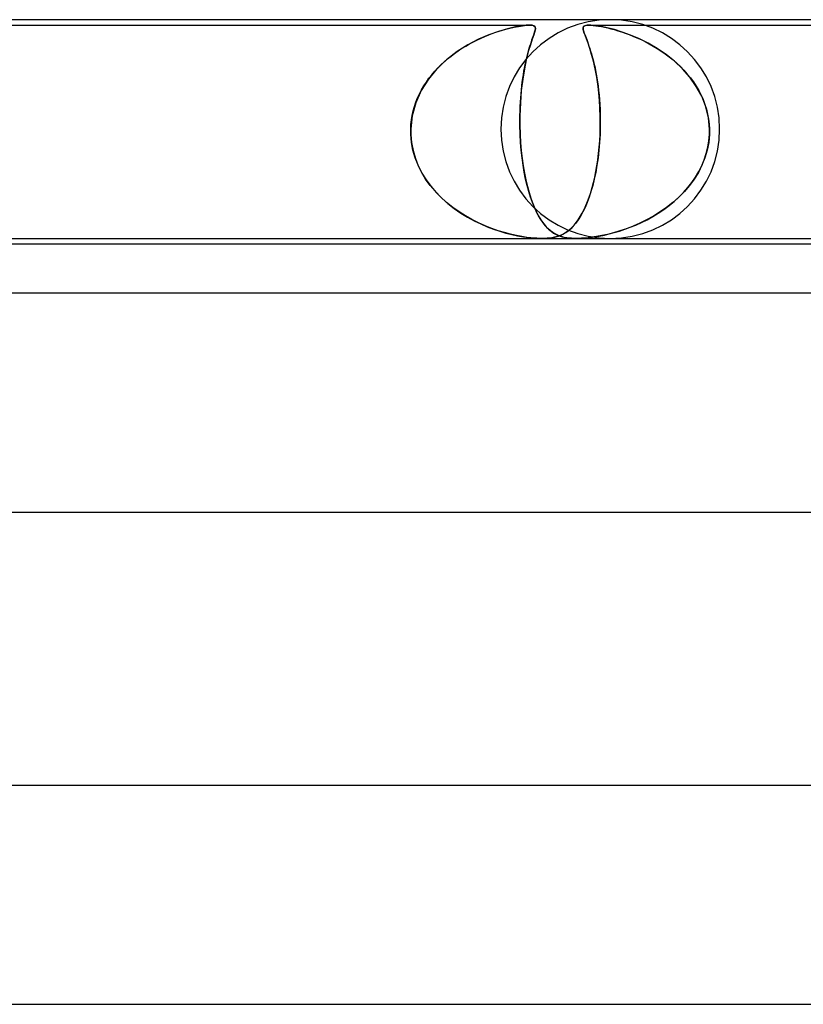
# Model space of a CAD drawing. Header units: millimetres. Extents: x -247 to 247, y -2 to 180.
# Tile 20 of 58: x -101 to -86, y 162 to 180. Entities that reach past the tile are written whole.
import ezdxf

# ---------------------------------------------------------------- set-up
doc = ezdxf.new("R2010")
doc.units = ezdxf.units.MM
doc.layers.add('HIDDEN', color=7, linetype='Continuous')
doc.layers.add('THICK', color=7, linetype='Continuous')

msp = doc.modelspace()

# ---------------------------------------------------------------- linework, layer by layer
at = {"layer": 'HIDDEN'}
for p, q in [((-103.382, 179.9), (-91.474, 179.9)), ((-91.876, 179.834), (-92.041, 179.787)), ((-91.969, 179.809), (-91.908, 179.826)), ((-91.908, 179.826), (-91.836, 179.844)), ((-91.729, 179.868), (-91.876, 179.834)), ((-91.836, 179.844), (-91.758, 179.862)), ((-91.758, 179.862), (-91.678, 179.878)), ((-91.615, 179.888), (-91.729, 179.868)), ((-91.678, 179.878), (-91.601, 179.89)), ((-91.535, 179.897), (-91.615, 179.888)), ((-91.601, 179.89), (-91.531, 179.897)), ((-91.473, 179.9), (-91.535, 179.897)), ((-91.531, 179.897), (-91.474, 179.9)), ((-91.474, 179.9), (-91.427, 179.897)), ((-91.429, 179.897), (-91.473, 179.9)), ((-91.399, 179.89), (-91.429, 179.897)), ((-91.427, 179.897), (-91.394, 179.888)), ((-91.38, 179.878), (-91.399, 179.89)), ((-91.394, 179.888), (-91.373, 179.868)), ((-91.37, 179.862), (-91.38, 179.878)), ((-91.368, 179.834), (-91.377, 179.787)), ((-91.373, 179.868), (-91.368, 179.834)), ((-91.372, 179.809), (-91.368, 179.826)), ((-91.367, 179.844), (-91.37, 179.862)), ((-91.368, 179.826), (-91.367, 179.844)), ((-90.496, 179.851), (-90.488, 179.873)), ((-90.494, 179.861), (-90.496, 179.849)), ((-90.493, 179.818), (-90.496, 179.851)), ((-90.496, 179.849), (-90.496, 179.834)), ((-90.496, 179.834), (-90.493, 179.818)), ((-90.489, 179.873), (-90.494, 179.861)), ((-90.48, 179.882), (-90.489, 179.873)), ((-90.488, 179.873), (-90.472, 179.887)), ((-90.466, 179.89), (-90.48, 179.882)), ((-90.472, 179.887), (-90.45, 179.895)), ((-90.448, 179.895), (-90.466, 179.89)), ((-90.45, 179.895), (-90.424, 179.899)), ((-90.423, 179.899), (-90.448, 179.895)), ((-90.424, 179.899), (-90.392, 179.9)), ((-90.392, 179.9), (-90.423, 179.899)), ((-90.353, 179.899), (-90.392, 179.9)), ((-90.392, 179.9), (-90.354, 179.899)), ((-90.392, 179.9), (-78.483, 179.9)), ((-90.354, 179.899), (-90.311, 179.895)), ((-90.306, 179.895), (-90.353, 179.899)), ((-90.311, 179.895), (-90.264, 179.89)), ((-90.244, 179.887), (-90.306, 179.895)), ((-90.264, 179.89), (-90.213, 179.882)), ((-90.161, 179.873), (-90.244, 179.887)), ((-90.213, 179.882), (-90.159, 179.873)), ((-90.054, 179.851), (-90.161, 179.873)), ((-90.159, 179.873), (-90.103, 179.861)), ((-90.103, 179.861), (-90.046, 179.849)), ((-89.924, 179.818), (-90.054, 179.851)), ((-90.046, 179.849), (-89.987, 179.834)), ((-89.987, 179.834), (-89.926, 179.818)), ((-92.407, 179.643), (-92.603, 179.541)), ((-92.429, 179.632), (-92.359, 179.665)), ((-92.218, 179.724), (-92.407, 179.643)), ((-92.359, 179.665), (-92.29, 179.695)), ((-92.29, 179.695), (-92.222, 179.722)), ((-92.222, 179.722), (-92.156, 179.747)), ((-92.041, 179.787), (-92.218, 179.724)), ((-92.156, 179.747), (-92.092, 179.77)), ((-92.092, 179.77), (-92.029, 179.79)), ((-92.029, 179.79), (-91.969, 179.809)), ((-91.426, 179.643), (-91.46, 179.541)), ((-91.43, 179.632), (-91.418, 179.665)), ((-91.398, 179.724), (-91.426, 179.643)), ((-91.418, 179.665), (-91.408, 179.695)), ((-91.408, 179.695), (-91.398, 179.722)), ((-91.377, 179.787), (-91.398, 179.724)), ((-91.398, 179.722), (-91.39, 179.747)), ((-91.39, 179.747), (-91.382, 179.77)), ((-91.382, 179.77), (-91.376, 179.79)), ((-91.376, 179.79), (-91.372, 179.809)), ((-90.493, 179.818), (-90.488, 179.799)), ((-90.48, 179.774), (-90.493, 179.818)), ((-90.488, 179.799), (-90.482, 179.778)), ((-90.482, 179.778), (-90.474, 179.755)), ((-90.46, 179.719), (-90.48, 179.774)), ((-90.474, 179.755), (-90.464, 179.729)), ((-90.464, 179.729), (-90.453, 179.701)), ((-90.434, 179.651), (-90.46, 179.719)), ((-90.453, 179.701), (-90.442, 179.67)), ((-90.442, 179.67), (-90.429, 179.636)), ((-90.405, 179.57), (-90.434, 179.651)), ((-89.926, 179.818), (-89.861, 179.799)), ((-89.781, 179.774), (-89.924, 179.818)), ((-89.861, 179.799), (-89.795, 179.778)), ((-89.795, 179.778), (-89.726, 179.755)), ((-89.628, 179.719), (-89.781, 179.774)), ((-89.726, 179.755), (-89.656, 179.729)), ((-89.656, 179.729), (-89.584, 179.701)), ((-89.467, 179.651), (-89.628, 179.719)), ((-89.584, 179.701), (-89.511, 179.67)), ((-89.511, 179.67), (-89.437, 179.636)), ((-89.304, 179.57), (-89.467, 179.651)), ((-92.603, 179.541), (-92.8, 179.416)), ((-92.778, 179.432), (-92.71, 179.477)), ((-92.71, 179.477), (-92.641, 179.519)), ((-92.641, 179.519), (-92.571, 179.559)), ((-92.571, 179.559), (-92.5, 179.597)), ((-92.5, 179.597), (-92.429, 179.632)), ((-91.46, 179.541), (-91.497, 179.416)), ((-91.492, 179.432), (-91.479, 179.477)), ((-91.479, 179.477), (-91.467, 179.519)), ((-91.467, 179.519), (-91.454, 179.559)), ((-91.454, 179.559), (-91.442, 179.597)), ((-91.442, 179.597), (-91.43, 179.632)), ((-90.429, 179.636), (-90.416, 179.6)), ((-90.416, 179.6), (-90.402, 179.561)), ((-90.373, 179.475), (-90.405, 179.57)), ((-90.402, 179.561), (-90.388, 179.519)), ((-90.388, 179.519), (-90.373, 179.474)), ((-90.34, 179.365), (-90.373, 179.475)), ((-90.373, 179.474), (-90.358, 179.427)), ((-89.437, 179.636), (-89.362, 179.6)), ((-89.362, 179.6), (-89.288, 179.561)), ((-89.14, 179.475), (-89.304, 179.57)), ((-89.288, 179.561), (-89.213, 179.519)), ((-89.213, 179.519), (-89.139, 179.474)), ((-88.979, 179.365), (-89.14, 179.475)), ((-89.139, 179.474), (-89.066, 179.427)), ((-93.035, 179.231), (-92.973, 179.285)), ((-92.8, 179.416), (-92.992, 179.269)), ((-92.973, 179.285), (-92.91, 179.336)), ((-92.91, 179.336), (-92.844, 179.385)), ((-92.844, 179.385), (-92.778, 179.432)), ((-91.542, 179.231), (-91.53, 179.285)), ((-91.497, 179.416), (-91.534, 179.269)), ((-91.53, 179.285), (-91.517, 179.336)), ((-91.517, 179.336), (-91.505, 179.385)), ((-91.505, 179.385), (-91.492, 179.432)), ((-90.358, 179.427), (-90.343, 179.376)), ((-90.343, 179.376), (-90.328, 179.322)), ((-90.307, 179.241), (-90.34, 179.365)), ((-90.328, 179.322), (-90.313, 179.265)), ((-89.066, 179.427), (-88.993, 179.376)), ((-88.993, 179.376), (-88.922, 179.322)), ((-88.823, 179.241), (-88.979, 179.365)), ((-88.922, 179.322), (-88.851, 179.265)), ((-93.168, 179.101), (-93.324, 178.913)), ((-93.209, 179.056), (-93.153, 179.116)), ((-92.992, 179.269), (-93.168, 179.101)), ((-93.153, 179.116), (-93.095, 179.175)), ((-93.095, 179.175), (-93.035, 179.231)), ((-91.569, 179.101), (-91.599, 178.913)), ((-91.577, 179.056), (-91.566, 179.116)), ((-91.534, 179.269), (-91.569, 179.101)), ((-91.566, 179.116), (-91.554, 179.175)), ((-91.554, 179.175), (-91.542, 179.231)), ((-90.313, 179.265), (-90.299, 179.205)), ((-90.276, 179.101), (-90.307, 179.241)), ((-90.299, 179.205), (-90.284, 179.142)), ((-90.284, 179.142), (-90.271, 179.076)), ((-90.247, 178.947), (-90.276, 179.101)), ((-88.851, 179.265), (-88.783, 179.205)), ((-88.677, 179.101), (-88.823, 179.241)), ((-88.783, 179.205), (-88.717, 179.142)), ((-88.717, 179.142), (-88.653, 179.076)), ((-88.543, 178.947), (-88.677, 179.101)), ((-93.361, 178.86), (-93.313, 178.928)), ((-93.313, 178.928), (-93.262, 178.993)), ((-93.262, 178.993), (-93.209, 179.056)), ((-91.607, 178.86), (-91.597, 178.928)), ((-91.597, 178.928), (-91.587, 178.993)), ((-91.587, 178.993), (-91.577, 179.056)), ((-90.271, 179.076), (-90.257, 179.007)), ((-90.257, 179.007), (-90.245, 178.936)), ((-90.222, 178.78), (-90.247, 178.947)), ((-90.245, 178.936), (-90.233, 178.861)), ((-88.653, 179.076), (-88.592, 179.007)), ((-88.592, 179.007), (-88.534, 178.936)), ((-88.426, 178.78), (-88.543, 178.947)), ((-88.534, 178.936), (-88.48, 178.861)), ((-93.324, 178.913), (-93.455, 178.705)), ((-93.448, 178.719), (-93.406, 178.791)), ((-93.406, 178.791), (-93.361, 178.86)), ((-91.599, 178.913), (-91.625, 178.705)), ((-91.623, 178.719), (-91.615, 178.791)), ((-91.615, 178.791), (-91.607, 178.86)), ((-90.233, 178.861), (-90.223, 178.785)), ((-90.223, 178.785), (-90.213, 178.705)), ((-90.202, 178.599), (-90.222, 178.78)), ((-88.48, 178.861), (-88.429, 178.785)), ((-88.429, 178.785), (-88.382, 178.705)), ((-88.328, 178.599), (-88.426, 178.78)), ((-93.455, 178.705), (-93.556, 178.482)), ((-93.552, 178.492), (-93.521, 178.569)), ((-93.521, 178.569), (-93.486, 178.645)), ((-93.486, 178.645), (-93.448, 178.719)), ((-91.625, 178.705), (-91.642, 178.482)), ((-91.642, 178.492), (-91.636, 178.569)), ((-91.636, 178.569), (-91.63, 178.645)), ((-91.63, 178.645), (-91.623, 178.719)), ((-90.213, 178.705), (-90.205, 178.623)), ((-90.205, 178.623), (-90.197, 178.538)), ((-90.188, 178.407), (-90.202, 178.599)), ((-88.382, 178.705), (-88.34, 178.623)), ((-88.34, 178.623), (-88.302, 178.538)), ((-88.254, 178.407), (-88.328, 178.599)), ((-93.556, 178.482), (-93.621, 178.245)), ((-93.602, 178.332), (-93.579, 178.413)), ((-93.579, 178.413), (-93.552, 178.492)), ((-91.642, 178.482), (-91.651, 178.245)), ((-91.649, 178.332), (-91.646, 178.413)), ((-91.646, 178.413), (-91.642, 178.492)), ((-90.197, 178.538), (-90.191, 178.452)), ((-90.191, 178.452), (-90.186, 178.364)), ((-90.182, 178.207), (-90.188, 178.407)), ((-88.302, 178.538), (-88.269, 178.452)), ((-88.269, 178.452), (-88.241, 178.364)), ((-88.205, 178.207), (-88.254, 178.407)), ((-93.621, 178.245), (-93.647, 178)), ((-93.634, 178.168), (-93.62, 178.251)), ((-93.62, 178.251), (-93.602, 178.332)), ((-91.652, 178.168), (-91.651, 178.251)), ((-91.651, 178.251), (-91.649, 178.332)), ((-91.651, 178.245), (-91.65, 178)), ((-90.186, 178.364), (-90.183, 178.275)), ((-90.183, 178.275), (-90.181, 178.184)), ((-90.183, 178), (-90.182, 178.207)), ((-88.241, 178.364), (-88.219, 178.275)), ((-88.219, 178.275), (-88.202, 178.184)), ((-88.185, 178), (-88.205, 178.207)), ((-93.647, 178), (-93.643, 178.084)), ((-93.643, 178.084), (-93.634, 178.168)), ((-91.651, 178.084), (-91.652, 178.168)), ((-91.65, 178), (-91.651, 178.084)), ((-90.181, 178.093), (-90.183, 178)), ((-90.181, 178.184), (-90.181, 178.093)), ((-88.202, 178.184), (-88.19, 178.093)), ((-88.19, 178.093), (-88.185, 178)), ((-93.648, 177.983), (-93.647, 178)), ((-93.647, 178), (-93.648, 177.983)), ((-93.648, 177.967), (-93.648, 177.983)), ((-93.648, 177.983), (-93.648, 177.967)), ((-93.648, 177.95), (-93.648, 177.967)), ((-93.648, 177.967), (-93.648, 177.95)), ((-93.647, 177.933), (-93.648, 177.95)), ((-93.648, 177.95), (-93.647, 177.933)), ((-93.647, 177.917), (-93.647, 177.933)), ((-93.647, 177.933), (-93.647, 177.917)), ((-93.646, 177.9), (-93.647, 177.917)), ((-93.647, 177.917), (-93.646, 177.9)), ((-93.633, 177.756), (-93.646, 177.9)), ((-93.646, 177.9), (-93.633, 177.753)), ((-91.65, 178), (-91.649, 177.983)), ((-91.649, 177.983), (-91.65, 178)), ((-91.649, 177.983), (-91.649, 177.967)), ((-91.649, 177.967), (-91.649, 177.983)), ((-91.649, 177.967), (-91.648, 177.95)), ((-91.648, 177.95), (-91.649, 177.967)), ((-91.648, 177.95), (-91.648, 177.933)), ((-91.648, 177.933), (-91.648, 177.95)), ((-91.648, 177.933), (-91.647, 177.917)), ((-91.647, 177.917), (-91.648, 177.933)), ((-91.647, 177.917), (-91.646, 177.9)), ((-91.646, 177.9), (-91.647, 177.917)), ((-91.646, 177.9), (-91.638, 177.753)), ((-91.638, 177.756), (-91.646, 177.9)), ((-90.186, 177.9), (-90.194, 177.755)), ((-90.192, 177.783), (-90.186, 177.9)), ((-90.185, 177.917), (-90.186, 177.9)), ((-90.186, 177.9), (-90.185, 177.917)), ((-90.184, 177.95), (-90.185, 177.933)), ((-90.185, 177.933), (-90.184, 177.95)), ((-90.185, 177.933), (-90.185, 177.917)), ((-90.185, 177.917), (-90.185, 177.933)), ((-90.183, 177.983), (-90.184, 177.967)), ((-90.184, 177.967), (-90.183, 177.983)), ((-90.184, 177.967), (-90.184, 177.95)), ((-90.184, 177.95), (-90.184, 177.967)), ((-90.183, 178), (-90.183, 177.983)), ((-90.183, 177.983), (-90.183, 178)), ((-88.186, 177.9), (-88.2, 177.755)), ((-88.196, 177.783), (-88.186, 177.9)), ((-88.186, 177.9), (-88.185, 177.917)), ((-88.185, 177.917), (-88.186, 177.9)), ((-88.185, 177.983), (-88.185, 178)), ((-88.185, 178), (-88.185, 177.983)), ((-88.185, 177.967), (-88.185, 177.983)), ((-88.185, 177.983), (-88.185, 177.967)), ((-88.185, 177.95), (-88.185, 177.967)), ((-88.185, 177.967), (-88.185, 177.95)), ((-88.185, 177.933), (-88.185, 177.95)), ((-88.185, 177.95), (-88.185, 177.933)), ((-88.185, 177.917), (-88.185, 177.933)), ((-88.185, 177.933), (-88.185, 177.917)), ((-93.606, 177.614), (-93.633, 177.756)), ((-93.633, 177.753), (-93.604, 177.607)), ((-91.627, 177.614), (-91.638, 177.756)), ((-91.638, 177.753), (-91.626, 177.607)), ((-90.213, 177.551), (-90.201, 177.667)), ((-90.194, 177.755), (-90.207, 177.613)), ((-90.201, 177.667), (-90.192, 177.783)), ((-88.244, 177.551), (-88.215, 177.667)), ((-88.2, 177.755), (-88.227, 177.613)), ((-88.215, 177.667), (-88.196, 177.783)), ((-93.566, 177.475), (-93.606, 177.614)), ((-93.604, 177.607), (-93.562, 177.465)), ((-91.611, 177.475), (-91.627, 177.614)), ((-91.626, 177.607), (-91.61, 177.465)), ((-90.227, 177.439), (-90.213, 177.551)), ((-90.207, 177.613), (-90.223, 177.474)), ((-88.281, 177.439), (-88.244, 177.551)), ((-88.227, 177.613), (-88.269, 177.473)), ((-93.513, 177.341), (-93.566, 177.475)), ((-93.562, 177.465), (-93.508, 177.328)), ((-93.449, 177.211), (-93.513, 177.341)), ((-93.508, 177.328), (-93.441, 177.197)), ((-91.593, 177.341), (-91.611, 177.475)), ((-91.61, 177.465), (-91.591, 177.328)), ((-91.571, 177.211), (-91.593, 177.341)), ((-91.591, 177.328), (-91.569, 177.197)), ((-90.242, 177.338), (-90.265, 177.209)), ((-90.263, 177.224), (-90.244, 177.329)), ((-90.244, 177.329), (-90.227, 177.439)), ((-90.223, 177.474), (-90.242, 177.338)), ((-88.323, 177.338), (-88.389, 177.209)), ((-88.38, 177.224), (-88.327, 177.329)), ((-88.327, 177.329), (-88.281, 177.439)), ((-88.269, 177.473), (-88.323, 177.338)), ((-93.374, 177.087), (-93.449, 177.211)), ((-93.441, 177.197), (-93.363, 177.072)), ((-91.547, 177.087), (-91.571, 177.211)), ((-91.569, 177.197), (-91.543, 177.072)), ((-90.306, 177.024), (-90.283, 177.122)), ((-90.265, 177.209), (-90.292, 177.086)), ((-90.283, 177.122), (-90.263, 177.224)), ((-88.508, 177.024), (-88.441, 177.122)), ((-88.389, 177.209), (-88.465, 177.085)), ((-88.441, 177.122), (-88.38, 177.224)), ((-93.29, 176.97), (-93.374, 177.087)), ((-93.363, 177.072), (-93.276, 176.953)), ((-93.197, 176.859), (-93.29, 176.97)), ((-93.276, 176.953), (-93.181, 176.841)), ((-91.519, 176.97), (-91.547, 177.087)), ((-91.543, 177.072), (-91.515, 176.953)), ((-91.49, 176.859), (-91.519, 176.97)), ((-91.515, 176.953), (-91.484, 176.841)), ((-90.32, 176.969), (-90.352, 176.859)), ((-90.331, 176.93), (-90.306, 177.024)), ((-90.292, 177.086), (-90.32, 176.969)), ((-88.551, 176.968), (-88.645, 176.858)), ((-88.582, 176.93), (-88.508, 177.024)), ((-88.465, 177.085), (-88.551, 176.968)), ((-93.097, 176.755), (-93.197, 176.859)), ((-93.181, 176.841), (-93.077, 176.736)), ((-91.457, 176.755), (-91.49, 176.859)), ((-91.484, 176.841), (-91.451, 176.736)), ((-90.352, 176.859), (-90.386, 176.755)), ((-90.385, 176.756), (-90.357, 176.841)), ((-90.357, 176.841), (-90.331, 176.93)), ((-88.645, 176.858), (-88.747, 176.754)), ((-88.744, 176.756), (-88.661, 176.841)), ((-88.661, 176.841), (-88.582, 176.93)), ((-92.99, 176.658), (-93.097, 176.755)), ((-93.077, 176.736), (-92.968, 176.638)), ((-92.879, 176.568), (-92.99, 176.658)), ((-92.968, 176.638), (-92.852, 176.548)), ((-91.423, 176.658), (-91.457, 176.755)), ((-91.451, 176.736), (-91.416, 176.638)), ((-91.387, 176.568), (-91.423, 176.658)), ((-91.416, 176.638), (-91.378, 176.548)), ((-90.478, 176.53), (-90.446, 176.601)), ((-90.422, 176.658), (-90.46, 176.569)), ((-90.446, 176.601), (-90.415, 176.676)), ((-90.386, 176.755), (-90.422, 176.658)), ((-90.415, 176.676), (-90.385, 176.756)), ((-89.021, 176.53), (-88.925, 176.601)), ((-88.855, 176.658), (-88.969, 176.568)), ((-88.925, 176.601), (-88.833, 176.676)), ((-88.747, 176.754), (-88.855, 176.658)), ((-88.833, 176.676), (-88.744, 176.756)), ((-92.764, 176.487), (-92.879, 176.568)), ((-92.852, 176.548), (-92.733, 176.466)), ((-92.647, 176.412), (-92.764, 176.487)), ((-92.733, 176.466), (-92.612, 176.392)), ((-92.527, 176.345), (-92.647, 176.412)), ((-91.35, 176.486), (-91.387, 176.568)), ((-91.378, 176.548), (-91.339, 176.466)), ((-91.31, 176.412), (-91.35, 176.486)), ((-91.339, 176.466), (-91.298, 176.392)), ((-91.27, 176.345), (-91.31, 176.412)), ((-90.542, 176.409), (-90.585, 176.341)), ((-90.583, 176.344), (-90.547, 176.401)), ((-90.547, 176.401), (-90.512, 176.463)), ((-90.5, 176.486), (-90.542, 176.409)), ((-90.512, 176.463), (-90.478, 176.53)), ((-90.46, 176.569), (-90.5, 176.486)), ((-89.21, 176.409), (-89.334, 176.34)), ((-89.327, 176.344), (-89.223, 176.401)), ((-89.223, 176.401), (-89.121, 176.463)), ((-89.087, 176.485), (-89.21, 176.409)), ((-89.121, 176.463), (-89.021, 176.53)), ((-88.969, 176.568), (-89.087, 176.485)), ((-92.612, 176.392), (-92.49, 176.325)), ((-92.407, 176.284), (-92.527, 176.345)), ((-92.49, 176.325), (-92.368, 176.267)), ((-92.286, 176.231), (-92.407, 176.284)), ((-92.368, 176.267), (-92.249, 176.215)), ((-92.167, 176.184), (-92.286, 176.231)), ((-91.298, 176.392), (-91.257, 176.325)), ((-91.228, 176.284), (-91.27, 176.345)), ((-91.257, 176.325), (-91.214, 176.267)), ((-91.185, 176.231), (-91.228, 176.284)), ((-91.214, 176.267), (-91.171, 176.215)), ((-91.14, 176.184), (-91.185, 176.231)), ((-90.675, 176.226), (-90.721, 176.179)), ((-90.695, 176.205), (-90.657, 176.246)), ((-90.63, 176.28), (-90.675, 176.226)), ((-90.657, 176.246), (-90.62, 176.292)), ((-90.585, 176.341), (-90.63, 176.28)), ((-90.62, 176.292), (-90.583, 176.344)), ((-89.582, 176.225), (-89.704, 176.179)), ((-89.635, 176.205), (-89.533, 176.246)), ((-89.459, 176.279), (-89.582, 176.225)), ((-89.533, 176.246), (-89.43, 176.292)), ((-89.334, 176.34), (-89.459, 176.279)), ((-89.43, 176.292), (-89.327, 176.344)), ((-92.249, 176.215), (-92.131, 176.171)), ((-92.049, 176.143), (-92.167, 176.184)), ((-92.131, 176.171), (-92.017, 176.133)), ((-91.934, 176.108), (-92.049, 176.143)), ((-92.017, 176.133), (-91.907, 176.1)), ((-91.823, 176.078), (-91.934, 176.108)), ((-91.907, 176.1), (-91.798, 176.073)), ((-91.716, 176.054), (-91.823, 176.078)), ((-91.798, 176.073), (-91.692, 176.049)), ((-91.615, 176.035), (-91.716, 176.054)), ((-91.692, 176.049), (-91.588, 176.031)), ((-91.171, 176.215), (-91.126, 176.171)), ((-91.094, 176.143), (-91.14, 176.184)), ((-91.126, 176.171), (-91.081, 176.133)), ((-91.047, 176.108), (-91.094, 176.143)), ((-91.081, 176.133), (-91.035, 176.1)), ((-90.997, 176.078), (-91.047, 176.108)), ((-91.035, 176.1), (-90.986, 176.073)), ((-90.946, 176.054), (-90.997, 176.078)), ((-90.994, 176.028), (-90.943, 176.044)), ((-90.986, 176.073), (-90.933, 176.049)), ((-90.917, 176.053), (-90.969, 176.035)), ((-90.892, 176.035), (-90.946, 176.054)), ((-90.943, 176.044), (-90.896, 176.062)), ((-90.933, 176.049), (-90.877, 176.031)), ((-90.867, 176.076), (-90.917, 176.053)), ((-90.896, 176.062), (-90.853, 176.083)), ((-90.817, 176.105), (-90.867, 176.076)), ((-90.853, 176.083), (-90.813, 176.107)), ((-90.768, 176.139), (-90.817, 176.105)), ((-90.813, 176.107), (-90.773, 176.135)), ((-90.773, 176.135), (-90.734, 176.168)), ((-90.721, 176.179), (-90.768, 176.139)), ((-90.734, 176.168), (-90.695, 176.205)), ((-90.291, 176.028), (-90.199, 176.044)), ((-90.152, 176.053), (-90.248, 176.035)), ((-90.199, 176.044), (-90.107, 176.062)), ((-90.047, 176.076), (-90.152, 176.053)), ((-90.107, 176.062), (-90.017, 176.083)), ((-89.937, 176.104), (-90.047, 176.076)), ((-90.017, 176.083), (-89.926, 176.107)), ((-89.823, 176.138), (-89.937, 176.104)), ((-89.926, 176.107), (-89.832, 176.135)), ((-89.832, 176.135), (-89.734, 176.168)), ((-89.704, 176.179), (-89.823, 176.138)), ((-89.734, 176.168), (-89.635, 176.205)), ((-91.527, 176.021), (-91.615, 176.035)), ((-91.588, 176.031), (-91.488, 176.016)), ((-91.453, 176.012), (-91.527, 176.021)), ((-91.488, 176.016), (-91.397, 176.007)), ((-91.392, 176.006), (-91.453, 176.012)), ((-91.397, 176.007), (-91.316, 176.002)), ((-91.339, 176.003), (-91.392, 176.006)), ((-91.29, 176.001), (-91.339, 176.003)), ((-91.316, 176.002), (-91.243, 176)), ((-91.243, 176), (-91.29, 176.001)), ((-91.243, 176), (-91.176, 176.002)), ((-91.197, 176.001), (-91.242, 176)), ((-91.154, 176.003), (-91.197, 176.001)), ((-91.176, 176.002), (-91.112, 176.007)), ((-91.112, 176.007), (-91.154, 176.003)), ((-91.112, 176.007), (-91.051, 176.015)), ((-91.066, 176.013), (-91.112, 176.007)), ((-91.019, 176.022), (-91.066, 176.013)), ((-91.051, 176.015), (-90.994, 176.028)), ((-90.969, 176.035), (-91.019, 176.022)), ((-90.841, 176.021), (-90.892, 176.035)), ((-90.877, 176.031), (-90.816, 176.016)), ((-90.792, 176.012), (-90.841, 176.021)), ((-90.816, 176.016), (-90.752, 176.007)), ((-90.748, 176.006), (-90.792, 176.012)), ((-90.752, 176.007), (-90.687, 176.002)), ((-90.706, 176.003), (-90.748, 176.006)), ((-90.664, 176.001), (-90.706, 176.003)), ((-90.687, 176.002), (-90.618, 176)), ((-90.619, 176), (-90.664, 176.001)), ((-90.572, 176.001), (-90.619, 176)), ((-90.618, 176), (-90.546, 176.002)), ((-90.522, 176.003), (-90.572, 176.001)), ((-90.546, 176.002), (-90.468, 176.007)), ((-90.468, 176.007), (-90.522, 176.003)), ((-90.468, 176.007), (-90.382, 176.015)), ((-90.406, 176.012), (-90.468, 176.007)), ((-90.333, 176.022), (-90.406, 176.012)), ((-90.382, 176.015), (-90.291, 176.028)), ((-90.248, 176.035), (-90.333, 176.022))]:
    msp.add_line(p, q, dxfattribs=at)
for start, end in [(90, 180), (0, 90), (180, 270), (270, 0)]:
    msp.add_arc((-90, 178), 2, start, end, dxfattribs=at)
at = {"layer": 'THICK'}
for p, q in [((0, 180), (-148, 180)), ((-127.16, 176), (-2, 176)), ((-126.029, 175.9), (-25.981, 175.9)), ((0, 175), (-151.5, 175)), ((-130.284, 171), (-1.82, 171)), ((0, 166), (-156, 166)), ((-134.161, 162), (-1.859, 162))]:
    msp.add_line(p, q, dxfattribs=at)

doc.saveas('drawing.dxf')
